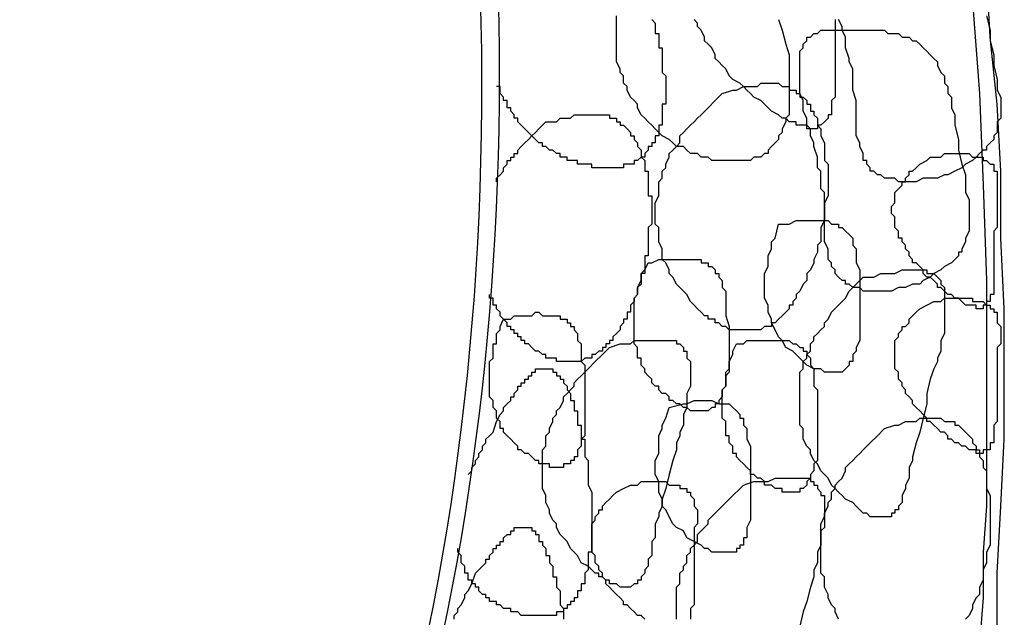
# Model space of a CAD drawing. Header units: millimetres. Extents: x 14 to 424, y 0 to 287.
# Tile 72 of 104: x 373 to 384, y 139 to 146. Entities that reach past the tile are written whole.
import ezdxf

# ---------------------------------------------------------------- set-up
doc = ezdxf.new("R2010")
doc.units = ezdxf.units.MM
doc.layers.add('PDF _0', color=7, linetype='Continuous')

msp = doc.modelspace()

# ---------------------------------------------------------------- linework, layer by layer
at = {"layer": 'PDF _0', "lineweight": 25}
for points in [[(383.232, 151.797), (383.399, 150.676), (383.565, 149.596), (383.689, 148.516), (383.814, 147.394), (383.897, 146.314), (383.98, 145.234), (384.022, 144.154), (384.063, 143.032), (384.063, 142.492), (384.063, 141.952), (384.063, 141.412), (384.063, 140.913), (384.063, 140.373), (384.022, 139.833), (384.022, 139.293), (383.98, 138.753)], [(384.188, 138.794), (384.188, 139.584), (384.229, 140.373), (384.271, 141.162), (384.271, 141.91), (384.271, 142.7), (384.229, 143.53), (384.229, 144.32), (384.188, 145.109), (384.105, 145.898), (384.063, 146.688), (383.98, 147.477), (383.897, 148.308), (383.814, 149.097), (383.731, 149.886), (383.606, 150.676), (383.482, 151.507)], [(380.117, 146.106), (380.158, 146.064), (380.158, 146.023), (380.158, 145.981), (380.158, 145.94), (380.2, 145.94), (380.2, 145.898), (380.2, 145.857), (380.2, 145.815), (380.2, 145.774), (380.241, 145.774), (380.241, 145.732), (380.241, 145.691), (380.241, 145.649), (380.241, 145.608), (380.241, 145.566), (380.241, 145.524), (380.241, 145.483), (380.283, 145.441), (380.283, 145.4), (380.283, 145.358), (380.283, 145.317), (380.283, 145.275), (380.283, 145.234), (380.283, 145.192), (380.283, 145.151), (380.283, 145.109), (380.241, 145.109), (380.241, 145.067), (380.241, 145.026), (380.241, 144.984), (380.241, 144.943), (380.241, 144.901), (380.241, 144.86), (380.2, 144.86), (380.2, 144.818), (380.2, 144.777), (380.2, 144.735), (380.158, 144.735), (380.158, 144.694), (380.158, 144.652), (380.117, 144.652), (380.117, 144.61), (380.075, 144.61), (380.075, 144.569), (380.034, 144.527), (380.034, 144.486), (379.992, 144.486), (379.95, 144.444), (379.909, 144.444), (379.909, 144.403), (379.867, 144.403), (379.826, 144.403), (379.784, 144.403), (379.784, 144.361), (379.743, 144.361), (379.701, 144.361), (379.66, 144.361), (379.618, 144.361), (379.577, 144.361), (379.535, 144.361), (379.493, 144.361), (379.452, 144.361), (379.41, 144.361), (379.41, 144.403), (379.369, 144.403), (379.327, 144.403), (379.286, 144.403), (379.244, 144.403), (379.244, 144.444), (379.203, 144.444), (379.161, 144.444), (379.12, 144.444), (379.12, 144.486), (379.078, 144.486), (379.037, 144.486), (379.037, 144.527), (378.995, 144.527), (378.953, 144.569), (378.912, 144.569), (378.87, 144.61), (378.829, 144.61), (378.829, 144.652), (378.787, 144.652), (378.746, 144.694), (378.704, 144.735), (378.663, 144.777), (378.621, 144.818), (378.58, 144.86), (378.538, 144.901), (378.538, 144.943), (378.496, 144.943), (378.496, 144.984), (378.455, 145.026), (378.455, 145.067), (378.413, 145.067), (378.413, 145.109), (378.413, 145.151), (378.372, 145.151), (378.372, 145.192), (378.33, 145.234), (378.33, 145.275), (378.33, 145.317), (378.289, 145.317)], [(381.612, 146.106), (381.654, 145.981), (381.695, 145.815), (381.737, 145.691), (381.737, 145.608), (381.737, 145.524), (381.737, 145.441), (381.737, 145.4), (381.737, 145.317), (381.737, 145.275), (381.737, 145.192), (381.737, 145.109), (381.737, 145.067), (381.737, 144.984), (381.695, 144.943), (381.695, 144.901), (381.654, 144.818), (381.654, 144.777), (381.612, 144.735), (381.612, 144.694), (381.571, 144.652), (381.529, 144.61), (381.488, 144.569), (381.488, 144.527), (381.446, 144.527), (381.404, 144.486), (381.321, 144.486), (381.28, 144.444), (381.238, 144.444), (381.197, 144.444), (381.114, 144.444), (381.072, 144.444), (381.031, 144.444), (380.947, 144.444), (380.906, 144.444), (380.823, 144.444), (380.781, 144.486), (380.698, 144.486), (380.657, 144.527), (380.574, 144.527), (380.532, 144.569), (380.491, 144.61), (380.407, 144.61), (380.366, 144.652), (380.324, 144.694), (380.241, 144.735), (380.2, 144.777), (380.158, 144.818), (380.117, 144.86), (380.075, 144.901), (380.034, 144.943), (379.992, 144.984), (379.95, 145.067), (379.95, 145.109), (379.909, 145.151), (379.867, 145.192), (379.826, 145.275), (379.826, 145.317), (379.784, 145.358), (379.784, 145.441), (379.743, 145.483), (379.743, 145.524), (379.701, 145.608), (379.701, 145.649), (379.701, 145.732), (379.701, 145.774), (379.701, 145.857), (379.701, 145.898), (379.701, 145.94), (379.701, 146.023), (379.701, 146.064), (379.701, 146.148)], [(382.277, 146.106), (382.277, 146.023), (382.277, 145.981), (382.277, 145.815), (382.277, 145.774), (382.277, 145.691), (382.277, 145.608), (382.277, 145.566), (382.277, 145.483), (382.277, 145.441), (382.277, 145.358), (382.277, 145.317), (382.277, 145.275), (382.277, 145.234), (382.277, 145.192), (382.235, 145.151), (382.235, 145.109), (382.235, 145.067), (382.235, 145.026), (382.235, 144.984), (382.194, 144.984), (382.194, 144.943), (382.152, 144.901), (382.111, 144.86), (382.069, 144.86), (382.069, 144.818), (382.028, 144.818), (381.986, 144.818), (381.945, 144.818), (381.945, 144.86), (381.903, 144.86), (381.861, 144.86), (381.82, 144.86), (381.82, 144.901), (381.778, 144.901), (381.737, 144.901), (381.695, 144.943), (381.654, 144.943), (381.612, 144.984), (381.529, 145.026), (381.488, 145.067), (381.446, 145.109), (381.404, 145.151), (381.321, 145.192), (381.28, 145.234), (381.238, 145.275), (381.197, 145.317), (381.155, 145.358), (381.072, 145.4), (381.031, 145.441), (380.989, 145.524), (380.947, 145.566), (380.906, 145.608), (380.864, 145.649), (380.864, 145.691), (380.823, 145.774), (380.781, 145.815), (380.74, 145.857), (380.74, 145.898), (380.698, 145.981), (380.657, 146.023), (380.657, 146.064), (380.615, 146.106)], [(384.063, 146.148), (384.105, 145.981), (384.105, 145.857), (384.146, 145.691), (384.146, 145.566), (384.188, 145.4), (384.188, 145.358), (384.188, 145.275), (384.229, 145.192), (384.229, 145.151), (384.229, 145.067), (384.229, 145.026), (384.229, 144.943), (384.188, 144.901), (384.188, 144.818), (384.188, 144.777), (384.146, 144.735), (384.146, 144.694), (384.105, 144.652), (384.063, 144.61), (384.063, 144.569), (384.022, 144.569), (383.98, 144.527), (383.939, 144.486), (383.897, 144.444), (383.814, 144.403), (383.772, 144.361), (383.689, 144.32), (383.606, 144.278), (383.565, 144.278), (383.482, 144.237), (383.399, 144.237), (383.315, 144.237), (383.232, 144.195), (383.191, 144.195), (383.108, 144.195), (383.025, 144.195), (382.983, 144.237), (382.9, 144.237), (382.858, 144.237), (382.817, 144.278), (382.775, 144.278), (382.734, 144.32), (382.692, 144.32), (382.692, 144.361), (382.651, 144.403), (382.651, 144.444), (382.609, 144.444), (382.609, 144.486), (382.609, 144.527), (382.568, 144.61), (382.568, 144.652), (382.526, 144.735), (382.526, 144.777), (382.526, 144.86), (382.526, 144.984), (382.526, 145.151), (382.485, 145.275), (382.485, 145.358), (382.485, 145.4), (382.485, 145.483), (382.485, 145.524), (382.443, 145.608), (382.443, 145.649), (382.401, 145.774), (382.401, 145.898), (382.36, 145.981), (382.36, 146.023), (382.318, 146.106)], [(378.289, 144.195), (378.289, 144.237), (378.33, 144.278), (378.372, 144.32), (378.372, 144.361), (378.413, 144.403), (378.413, 144.444), (378.455, 144.444), (378.455, 144.486), (378.496, 144.486), (378.496, 144.527), (378.538, 144.527), (378.538, 144.569), (378.58, 144.61), (378.621, 144.652), (378.663, 144.694), (378.704, 144.735), (378.746, 144.777), (378.787, 144.818), (378.87, 144.901), (378.912, 144.901), (378.953, 144.901), (378.995, 144.901), (379.037, 144.943), (379.078, 144.943), (379.12, 144.943), (379.161, 144.943), (379.203, 144.984), (379.244, 144.984), (379.286, 144.984), (379.327, 144.984), (379.369, 144.984), (379.41, 144.984), (379.452, 144.984), (379.493, 144.984), (379.535, 144.984), (379.577, 144.984), (379.618, 144.984), (379.618, 144.943), (379.66, 144.943), (379.701, 144.943), (379.701, 144.901), (379.743, 144.901), (379.743, 144.86), (379.784, 144.86), (379.826, 144.818), (379.867, 144.777), (379.867, 144.735), (379.909, 144.735), (379.909, 144.694), (379.95, 144.652), (379.95, 144.61), (379.992, 144.569), (379.992, 144.527), (379.992, 144.486), (380.034, 144.444), (380.034, 144.403), (380.034, 144.361), (380.034, 144.32), (380.075, 144.32), (380.075, 144.278), (380.075, 144.237), (380.075, 144.195), (380.075, 144.154), (380.075, 144.112), (380.075, 144.07), (380.075, 144.029), (380.117, 144.029), (380.117, 143.987), (380.117, 143.946), (380.117, 143.904), (380.117, 143.863), (380.117, 143.821), (380.117, 143.78), (380.117, 143.738), (380.117, 143.697), (380.075, 143.655), (380.075, 143.613), (380.075, 143.572), (380.075, 143.53), (380.075, 143.489), (380.075, 143.447), (380.075, 143.406), (380.075, 143.364), (380.075, 143.323), (380.034, 143.323), (380.034, 143.281), (380.034, 143.24), (380.034, 143.198), (380.034, 143.156), (380.034, 143.115), (379.992, 143.115), (379.992, 143.073), (379.992, 143.032), (379.992, 142.99), (379.95, 142.949), (379.95, 142.907), (379.95, 142.866), (379.909, 142.824), (379.909, 142.783), (379.867, 142.741), (379.867, 142.7), (379.867, 142.658), (379.826, 142.658), (379.826, 142.616), (379.826, 142.575), (379.784, 142.575), (379.784, 142.533), (379.743, 142.492), (379.743, 142.45), (379.701, 142.409), (379.66, 142.367), (379.66, 142.326), (379.618, 142.326), (379.618, 142.284), (379.577, 142.284), (379.577, 142.243), (379.535, 142.243), (379.535, 142.201), (379.493, 142.201), (379.452, 142.159), (379.41, 142.159), (379.41, 142.118), (379.369, 142.118), (379.327, 142.118), (379.286, 142.076), (379.244, 142.076), (379.203, 142.076), (379.161, 142.076), (379.12, 142.076), (379.078, 142.076), (379.037, 142.076), (378.995, 142.076), (378.995, 142.118), (378.953, 142.118), (378.912, 142.118), (378.87, 142.118), (378.87, 142.159), (378.829, 142.159), (378.787, 142.201), (378.746, 142.201), (378.704, 142.243), (378.663, 142.284), (378.621, 142.284), (378.621, 142.326), (378.58, 142.326), (378.58, 142.367), (378.538, 142.367), (378.538, 142.409), (378.496, 142.409), (378.496, 142.45), (378.455, 142.45), (378.455, 142.492), (378.413, 142.492), (378.413, 142.533), (378.372, 142.575), (378.33, 142.616), (378.33, 142.658), (378.289, 142.7), (378.289, 142.741), (378.247, 142.741), (378.247, 142.783), (378.247, 142.824), (378.206, 142.824), (378.206, 142.866)], [(377.956, 140.747), (377.998, 140.789), (377.998, 140.83), (378.039, 140.872), (378.039, 140.913), (378.081, 140.955), (378.081, 140.996), (378.123, 141.038), (378.123, 141.079), (378.164, 141.121), (378.164, 141.162), (378.206, 141.204), (378.247, 141.246), (378.289, 141.37), (378.33, 141.453), (378.372, 141.495), (378.372, 141.536), (378.413, 141.578), (378.455, 141.619), (378.455, 141.661), (378.496, 141.661), (378.496, 141.702), (378.538, 141.744), (378.538, 141.786), (378.58, 141.786), (378.58, 141.827), (378.621, 141.827), (378.621, 141.869), (378.663, 141.869), (378.663, 141.91), (378.704, 141.91), (378.704, 141.952), (378.746, 141.952), (378.746, 141.993), (378.787, 141.993), (378.829, 141.993), (378.87, 141.993), (378.912, 141.993), (378.953, 141.993), (378.953, 141.952), (378.995, 141.952), (378.995, 141.91), (379.037, 141.91), (379.037, 141.869), (379.078, 141.869), (379.078, 141.827), (379.12, 141.786), (379.12, 141.744), (379.161, 141.702), (379.161, 141.661), (379.161, 141.619), (379.203, 141.619), (379.203, 141.578), (379.203, 141.536), (379.203, 141.495), (379.244, 141.495), (379.244, 141.453), (379.244, 141.412), (379.244, 141.37), (379.244, 141.329), (379.286, 141.329), (379.286, 141.287), (379.286, 141.246), (379.286, 141.204), (379.286, 141.162), (379.327, 141.162), (379.327, 141.121), (379.327, 141.079), (379.327, 140.996), (379.327, 140.955), (379.369, 140.913), (379.369, 140.83), (379.369, 140.789), (379.369, 140.705), (379.369, 140.664), (379.369, 140.622), (379.41, 140.539), (379.41, 140.498), (379.41, 140.415), (379.41, 140.373), (379.41, 140.332), (379.41, 140.29), (379.41, 140.248), (379.41, 140.207), (379.41, 140.165), (379.41, 140.124), (379.41, 140.082), (379.41, 140.041), (379.41, 139.999), (379.41, 139.958), (379.41, 139.916), (379.41, 139.875), (379.41, 139.833), (379.369, 139.833), (379.369, 139.792), (379.369, 139.75), (379.369, 139.708), (379.369, 139.667), (379.369, 139.625), (379.327, 139.584), (379.327, 139.542), (379.327, 139.501), (379.327, 139.459), (379.286, 139.459), (379.286, 139.418), (379.286, 139.376), (379.244, 139.376), (379.244, 139.335), (379.244, 139.293), (379.203, 139.293), (379.203, 139.251), (379.161, 139.251), (379.161, 139.21), (379.12, 139.21), (379.12, 139.168), (379.078, 139.168), (379.078, 139.127), (379.037, 139.127), (378.995, 139.127), (378.995, 139.085), (378.953, 139.085), (378.912, 139.085), (378.87, 139.085), (378.829, 139.085), (378.787, 139.085), (378.746, 139.085), (378.704, 139.085), (378.663, 139.085), (378.621, 139.085), (378.58, 139.085), (378.538, 139.127), (378.496, 139.127), (378.455, 139.127), (378.455, 139.168), (378.413, 139.168), (378.372, 139.168), (378.33, 139.21), (378.289, 139.21), (378.289, 139.251), (378.247, 139.251), (378.206, 139.251), (378.206, 139.293), (378.164, 139.293), (378.164, 139.335), (378.123, 139.335), (378.081, 139.376), (378.081, 139.418), (378.039, 139.418), (378.039, 139.459), (377.998, 139.459), (377.998, 139.501), (377.956, 139.501), (377.956, 139.542), (377.956, 139.584), (377.915, 139.584), (377.915, 139.625), (377.915, 139.667), (377.873, 139.708), (377.873, 139.75), (377.873, 139.792), (377.832, 139.833), (377.832, 139.875)], [(382.318, 139.044), (382.277, 139.127), (382.277, 139.168), (382.235, 139.21), (382.194, 139.293), (382.194, 139.335), (382.152, 139.418), (382.152, 139.459), (382.152, 139.542), (382.111, 139.584), (382.111, 139.625), (382.111, 139.708), (382.111, 139.75), (382.111, 139.833), (382.111, 139.875), (382.111, 139.958), (382.111, 139.999), (382.111, 140.082), (382.111, 140.124), (382.111, 140.165), (382.152, 140.248), (382.152, 140.29), (382.194, 140.373), (382.194, 140.415), (382.235, 140.456), (382.235, 140.539), (382.277, 140.581), (382.277, 140.622), (382.318, 140.664), (382.36, 140.705), (382.401, 140.789), (382.401, 140.83), (382.443, 140.872), (382.485, 140.913), (382.526, 140.955), (382.568, 140.996), (382.609, 141.038), (382.692, 141.121), (382.775, 141.204), (382.858, 141.287), (382.983, 141.329), (383.025, 141.329), (383.108, 141.37), (383.149, 141.37), (383.232, 141.37), (383.274, 141.412), (383.315, 141.412), (383.357, 141.412), (383.399, 141.412), (383.44, 141.412), (383.482, 141.412), (383.523, 141.412), (383.565, 141.37), (383.606, 141.37), (383.648, 141.37), (383.689, 141.37), (383.689, 141.329), (383.731, 141.329), (383.772, 141.287), (383.814, 141.246), (383.855, 141.204), (383.897, 141.162), (383.897, 141.121), (383.939, 141.079), (383.939, 141.038), (383.98, 141.038), (383.98, 140.996), (383.98, 140.955), (384.022, 140.913), (384.022, 140.872), (384.022, 140.83), (384.063, 140.789), (384.063, 140.705), (384.063, 140.664), (384.063, 140.581), (384.105, 140.498), (384.105, 140.456), (384.105, 140.373), (384.105, 140.29), (384.105, 140.207), (384.105, 140.165), (384.105, 140.082), (384.105, 139.999), (384.105, 139.916), (384.063, 139.833), (384.063, 139.792), (384.063, 139.708), (384.022, 139.625), (384.022, 139.542), (384.022, 139.501), (383.98, 139.418), (383.98, 139.335), (383.939, 139.293), (383.897, 139.21), (383.897, 139.168), (383.855, 139.085), (383.814, 139.044)], [(380.034, 139.044), (379.992, 139.085), (379.95, 139.085), (379.909, 139.127), (379.867, 139.168), (379.826, 139.21), (379.784, 139.21), (379.784, 139.251), (379.743, 139.293), (379.701, 139.335), (379.66, 139.376), (379.618, 139.418), (379.577, 139.459), (379.577, 139.501), (379.535, 139.542), (379.535, 139.584), (379.493, 139.625), (379.493, 139.667), (379.452, 139.708), (379.452, 139.75), (379.452, 139.792), (379.41, 139.833), (379.41, 139.875), (379.41, 139.916), (379.41, 139.958), (379.41, 139.999), (379.41, 140.041), (379.41, 140.082), (379.41, 140.124), (379.41, 140.165), (379.452, 140.207), (379.452, 140.248), (379.493, 140.29), (379.493, 140.332), (379.535, 140.332), (379.535, 140.373), (379.577, 140.415), (379.618, 140.456), (379.66, 140.498), (379.701, 140.539), (379.784, 140.581), (379.867, 140.622), (379.909, 140.622), (379.95, 140.622), (379.992, 140.664), (380.034, 140.664), (380.075, 140.664), (380.117, 140.664), (380.158, 140.664), (380.2, 140.664), (380.241, 140.664), (380.283, 140.664), (380.324, 140.622), (380.366, 140.622), (380.407, 140.622), (380.449, 140.622), (380.449, 140.581), (380.491, 140.581), (380.532, 140.581), (380.532, 140.539), (380.574, 140.539), (380.574, 140.498), (380.615, 140.456), (380.615, 140.415), (380.615, 140.373), (380.657, 140.332), (380.657, 140.29), (380.657, 140.248), (380.657, 140.207), (380.657, 140.165), (380.615, 140.124), (380.615, 140.082), (380.615, 140.041), (380.615, 139.999), (380.615, 139.916), (380.615, 139.875), (380.615, 139.833), (380.615, 139.792), (380.615, 139.75), (380.615, 139.625), (380.615, 139.542), (380.615, 139.459), (380.615, 139.418), (380.615, 139.335), (380.615, 139.293), (380.615, 139.251), (380.615, 139.21), (380.574, 139.168), (380.574, 139.127), (380.574, 139.085), (380.574, 139.044)], [(380.407, 139.044), (380.407, 139.127), (380.407, 139.168), (380.407, 139.251), (380.407, 139.293), (380.407, 139.335), (380.407, 139.418), (380.449, 139.459), (380.449, 139.501), (380.449, 139.584), (380.491, 139.625), (380.491, 139.667), (380.532, 139.708), (380.532, 139.792), (380.574, 139.833), (380.574, 139.875), (380.615, 139.916), (380.657, 139.958), (380.657, 140.041), (380.698, 140.082), (380.74, 140.124), (380.781, 140.165), (380.781, 140.207), (380.864, 140.29), (380.947, 140.373), (381.031, 140.456), (381.197, 140.622), (381.321, 140.664), (381.363, 140.664), (381.446, 140.664), (381.488, 140.664), (381.571, 140.705), (381.612, 140.705), (381.695, 140.705), (381.737, 140.705), (381.778, 140.705), (381.82, 140.705), (381.861, 140.705), (381.903, 140.705), (381.945, 140.705), (381.986, 140.705), (381.986, 140.664), (382.028, 140.664), (382.028, 140.622), (382.069, 140.622), (382.069, 140.581), (382.111, 140.539), (382.111, 140.498), (382.152, 140.498), (382.152, 140.456), (382.152, 140.373), (382.152, 140.332), (382.152, 140.29), (382.152, 140.248), (382.152, 140.207), (382.152, 140.124), (382.111, 140.082), (382.111, 140.041), (382.111, 139.958), (382.111, 139.916), (382.069, 139.833), (382.069, 139.75), (382.069, 139.708), (382.028, 139.625), (382.028, 139.542), (381.986, 139.418), (381.945, 139.251), (381.903, 139.127), (381.861, 138.961)], [(377.79, 139.044), (377.79, 139.085), (377.832, 139.127), (377.832, 139.168), (377.873, 139.21), (377.915, 139.293), (377.915, 139.335), (377.956, 139.376), (377.998, 139.459), (378.039, 139.584), (378.081, 139.625), (378.123, 139.667), (378.164, 139.708), (378.164, 139.75), (378.206, 139.75), (378.206, 139.792), (378.247, 139.833), (378.247, 139.875), (378.289, 139.875), (378.289, 139.916), (378.33, 139.916), (378.33, 139.958), (378.372, 139.958), (378.372, 139.999), (378.413, 140.041), (378.455, 140.041), (378.455, 140.082), (378.496, 140.082), (378.496, 140.124), (378.538, 140.124), (378.58, 140.124), (378.621, 140.124), (378.663, 140.124), (378.704, 140.124), (378.704, 140.082), (378.746, 140.082), (378.746, 140.041), (378.787, 140.041), (378.787, 139.999), (378.787, 139.958), (378.829, 139.958), (378.829, 139.916), (378.87, 139.875), (378.87, 139.833), (378.87, 139.792), (378.912, 139.792), (378.912, 139.75), (378.912, 139.708), (378.953, 139.667), (378.953, 139.625), (378.953, 139.584), (378.953, 139.542), (378.995, 139.542), (378.995, 139.501), (378.995, 139.459), (378.995, 139.418), (379.037, 139.376), (379.037, 139.335), (379.037, 139.293), (379.037, 139.251), (379.037, 139.21), (379.078, 139.168), (379.078, 139.127), (379.078, 139.085), (379.078, 139.044)]]:
    msp.add_lwpolyline(points, dxfattribs=at)
for points in [[(382.36, 145.981), (382.485, 145.981), (382.651, 145.981), (382.692, 145.981), (382.775, 145.981), (382.858, 145.981), (382.9, 145.94), (382.983, 145.94), (383.025, 145.94), (383.066, 145.898), (383.149, 145.898), (383.191, 145.857), (383.232, 145.857), (383.274, 145.815), (383.315, 145.774), (383.357, 145.732), (383.399, 145.691), (383.44, 145.649), (383.482, 145.608), (383.482, 145.566), (383.523, 145.483), (383.565, 145.441), (383.565, 145.358), (383.606, 145.317), (383.606, 145.234), (383.648, 145.192), (383.648, 145.109), (383.648, 145.067), (383.689, 144.984), (383.689, 144.86), (383.731, 144.694), (383.731, 144.569), (383.772, 144.403), (383.814, 144.278), (383.814, 144.112), (383.814, 144.07), (383.855, 143.987), (383.855, 143.904), (383.855, 143.863), (383.855, 143.78), (383.855, 143.738), (383.855, 143.655), (383.855, 143.613), (383.814, 143.53), (383.814, 143.489), (383.772, 143.406), (383.772, 143.364), (383.731, 143.364), (383.731, 143.323), (383.689, 143.281), (383.648, 143.24), (383.565, 143.198), (383.523, 143.156), (383.44, 143.115), (383.399, 143.073), (383.315, 143.032), (383.274, 142.99), (383.191, 142.99), (383.108, 142.949), (383.025, 142.949), (382.942, 142.907), (382.9, 142.907), (382.817, 142.907), (382.734, 142.907), (382.692, 142.907), (382.609, 142.907), (382.568, 142.949), (382.526, 142.949), (382.485, 142.949), (382.443, 142.99), (382.401, 142.99), (382.401, 143.032), (382.36, 143.032), (382.318, 143.073), (382.277, 143.115), (382.277, 143.156), (382.235, 143.198), (382.235, 143.24), (382.194, 143.281), (382.194, 143.364), (382.194, 143.406), (382.152, 143.489), (382.152, 143.572), (382.152, 143.697), (382.152, 143.863), (382.152, 143.987), (382.152, 144.07), (382.111, 144.112), (382.111, 144.195), (382.111, 144.237), (382.111, 144.32), (382.069, 144.361), (382.069, 144.486), (382.028, 144.61), (382.028, 144.652), (381.986, 144.735), (381.986, 144.818), (381.945, 144.86), (381.945, 144.943), (381.903, 145.026), (381.903, 145.109), (381.903, 145.151), (381.861, 145.234), (381.861, 145.317), (381.861, 145.4), (381.861, 145.483), (381.861, 145.524), (381.861, 145.608), (381.861, 145.649), (381.861, 145.691), (381.861, 145.732), (381.903, 145.774), (381.903, 145.815), (381.945, 145.857), (381.945, 145.898), (381.986, 145.898), (382.028, 145.94), (382.069, 145.94), (382.111, 145.981), (382.152, 145.981), (382.235, 145.981), (382.277, 145.981)], [(380.947, 145.234), (381.072, 145.275), (381.114, 145.275), (381.197, 145.317), (381.238, 145.317), (381.321, 145.317), (381.363, 145.317), (381.404, 145.358), (381.446, 145.358), (381.488, 145.358), (381.529, 145.358), (381.571, 145.358), (381.612, 145.358), (381.654, 145.317), (381.695, 145.317), (381.737, 145.317), (381.737, 145.275), (381.778, 145.275), (381.82, 145.275), (381.82, 145.234), (381.861, 145.234), (381.861, 145.192), (381.903, 145.192), (381.945, 145.151), (381.945, 145.109), (381.986, 145.109), (381.986, 145.067), (381.986, 145.026), (382.028, 145.026), (382.028, 144.984), (382.069, 144.943), (382.069, 144.901), (382.069, 144.86), (382.111, 144.818), (382.111, 144.777), (382.111, 144.735), (382.152, 144.652), (382.152, 144.61), (382.152, 144.527), (382.152, 144.444), (382.194, 144.403), (382.194, 144.32), (382.194, 144.237), (382.194, 144.154), (382.194, 144.112), (382.194, 144.029), (382.152, 143.946), (382.152, 143.863), (382.152, 143.78), (382.152, 143.738), (382.111, 143.655), (382.111, 143.572), (382.111, 143.489), (382.069, 143.447), (382.069, 143.364), (382.028, 143.281), (382.028, 143.24), (381.986, 143.156), (381.945, 143.115), (381.945, 143.032), (381.903, 142.99), (381.861, 142.907), (381.82, 142.866), (381.82, 142.824), (381.778, 142.783), (381.778, 142.741), (381.737, 142.741), (381.737, 142.7), (381.695, 142.658), (381.654, 142.616), (381.612, 142.575), (381.571, 142.533), (381.529, 142.533), (381.529, 142.492), (381.488, 142.492), (381.446, 142.492), (381.404, 142.45), (381.363, 142.45), (381.321, 142.45), (381.28, 142.45), (381.238, 142.45), (381.197, 142.45), (381.155, 142.45), (381.114, 142.45), (381.072, 142.45), (381.031, 142.45), (380.989, 142.492), (380.947, 142.492), (380.906, 142.533), (380.864, 142.533), (380.864, 142.575), (380.823, 142.575), (380.781, 142.575), (380.781, 142.616), (380.74, 142.616), (380.698, 142.658), (380.657, 142.7), (380.615, 142.741), (380.574, 142.783), (380.532, 142.866), (380.491, 142.907), (380.449, 142.949), (380.407, 142.99), (380.366, 143.073), (380.324, 143.115), (380.324, 143.156), (380.283, 143.24), (380.241, 143.281), (380.241, 143.364), (380.241, 143.406), (380.2, 143.489), (380.2, 143.53), (380.2, 143.572), (380.2, 143.655), (380.158, 143.697), (380.158, 143.78), (380.158, 143.821), (380.158, 143.904), (380.158, 143.946), (380.2, 144.029), (380.2, 144.07), (380.2, 144.112), (380.2, 144.195), (380.241, 144.237), (380.241, 144.32), (380.283, 144.361), (380.283, 144.403), (380.324, 144.486), (380.324, 144.527), (380.366, 144.569), (380.407, 144.61), (380.449, 144.652), (380.449, 144.735), (380.491, 144.777), (380.532, 144.818), (380.574, 144.86), (380.615, 144.901), (380.657, 144.943), (380.698, 144.984), (380.781, 145.067), (380.864, 145.151)], [(383.357, 144.444), (383.399, 144.486), (383.482, 144.486), (383.523, 144.486), (383.565, 144.527), (383.606, 144.527), (383.648, 144.527), (383.689, 144.527), (383.731, 144.527), (383.772, 144.527), (383.814, 144.527), (383.855, 144.527), (383.897, 144.486), (383.939, 144.486), (383.98, 144.486), (384.022, 144.486), (384.022, 144.444), (384.063, 144.444), (384.105, 144.403), (384.146, 144.403), (384.146, 144.361), (384.146, 144.32), (384.188, 144.32), (384.188, 144.278), (384.188, 144.237), (384.188, 144.195), (384.188, 144.154), (384.188, 144.112), (384.188, 144.07), (384.188, 144.029), (384.188, 143.987), (384.188, 143.946), (384.188, 143.904), (384.188, 143.863), (384.188, 143.78), (384.188, 143.738), (384.188, 143.697), (384.188, 143.655), (384.146, 143.613), (384.146, 143.489), (384.146, 143.406), (384.146, 143.323), (384.146, 143.281), (384.146, 143.198), (384.146, 143.156), (384.146, 143.115), (384.146, 143.073), (384.146, 143.032), (384.146, 142.99), (384.146, 142.949), (384.146, 142.907), (384.146, 142.866), (384.105, 142.866), (384.105, 142.824), (384.105, 142.783), (384.063, 142.783), (384.063, 142.741), (384.022, 142.741), (384.022, 142.7), (383.98, 142.7), (383.939, 142.7), (383.939, 142.741), (383.897, 142.741), (383.855, 142.741), (383.814, 142.741), (383.772, 142.783), (383.731, 142.824), (383.689, 142.824), (383.648, 142.866), (383.606, 142.866), (383.565, 142.907), (383.523, 142.949), (383.482, 142.949), (383.482, 142.99), (383.44, 143.032), (383.399, 143.073), (383.357, 143.073), (383.315, 143.115), (383.315, 143.156), (383.274, 143.198), (383.232, 143.24), (383.191, 143.24), (383.191, 143.281), (383.149, 143.323), (383.149, 143.364), (383.108, 143.406), (383.108, 143.447), (383.066, 143.489), (383.066, 143.53), (383.025, 143.53), (383.025, 143.572), (383.025, 143.613), (382.983, 143.655), (382.983, 143.697), (382.983, 143.738), (382.983, 143.78), (382.942, 143.821), (382.942, 143.863), (382.942, 143.904), (382.983, 143.946), (382.983, 143.987), (382.983, 144.029), (382.983, 144.07), (383.025, 144.112), (383.066, 144.154), (383.066, 144.195), (383.108, 144.195), (383.108, 144.237), (383.149, 144.278), (383.149, 144.32), (383.191, 144.32), (383.232, 144.361), (383.274, 144.403)], [(381.612, 143.697), (381.737, 143.697), (381.82, 143.738), (381.903, 143.738), (381.986, 143.738), (382.028, 143.738), (382.111, 143.738), (382.194, 143.738), (382.235, 143.697), (382.277, 143.697), (382.318, 143.697), (382.318, 143.655), (382.36, 143.655), (382.401, 143.613), (382.443, 143.572), (382.485, 143.53), (382.485, 143.489), (382.485, 143.447), (382.526, 143.406), (382.526, 143.323), (382.526, 143.24), (382.568, 143.156), (382.568, 143.032), (382.568, 142.949), (382.568, 142.783), (382.568, 142.658), (382.568, 142.575), (382.568, 142.492), (382.568, 142.409), (382.568, 142.326), (382.526, 142.243), (382.526, 142.201), (382.485, 142.159), (382.485, 142.118), (382.485, 142.076), (382.443, 142.076), (382.443, 142.035), (382.401, 141.993), (382.36, 141.952), (382.318, 141.952), (382.277, 141.952), (382.235, 141.952), (382.194, 141.952), (382.152, 141.952), (382.111, 141.993), (382.069, 141.993), (382.028, 141.993), (381.945, 142.035), (381.903, 142.076), (381.82, 142.159), (381.778, 142.201), (381.695, 142.243), (381.654, 142.326), (381.612, 142.367), (381.571, 142.45), (381.529, 142.533), (381.529, 142.575), (381.488, 142.658), (381.488, 142.741), (381.446, 142.824), (381.446, 142.907), (381.446, 142.949), (381.446, 143.032), (381.446, 143.115), (381.488, 143.198), (381.488, 143.281), (381.488, 143.323), (381.529, 143.406), (381.529, 143.489), (381.571, 143.53)], [(380.075, 143.24), (380.117, 143.24), (380.2, 143.281), (380.283, 143.281), (380.324, 143.281), (380.366, 143.281), (380.407, 143.281), (380.449, 143.281), (380.491, 143.281), (380.532, 143.281), (380.574, 143.281), (380.615, 143.281), (380.657, 143.281), (380.698, 143.281), (380.698, 143.24), (380.74, 143.24), (380.781, 143.24), (380.781, 143.198), (380.823, 143.198), (380.864, 143.156), (380.864, 143.115), (380.906, 143.115), (380.906, 143.073), (380.947, 143.032), (380.947, 142.99), (380.947, 142.949), (380.989, 142.907), (380.989, 142.866), (380.989, 142.824), (380.989, 142.783), (380.989, 142.741), (380.989, 142.7), (380.989, 142.616), (381.031, 142.492), (381.031, 142.409), (381.031, 142.326), (381.031, 142.243), (381.031, 142.159), (381.031, 142.118), (381.031, 142.076), (381.031, 142.035), (381.031, 141.993), (381.031, 141.952), (380.989, 141.91), (380.989, 141.869), (380.989, 141.827), (380.989, 141.786), (380.947, 141.744), (380.947, 141.702), (380.947, 141.661), (380.906, 141.619), (380.906, 141.578), (380.864, 141.578), (380.864, 141.536), (380.823, 141.536), (380.781, 141.495), (380.74, 141.495), (380.698, 141.495), (380.657, 141.495), (380.615, 141.495), (380.574, 141.495), (380.532, 141.536), (380.491, 141.536), (380.449, 141.578), (380.407, 141.578), (380.366, 141.619), (380.324, 141.619), (380.324, 141.661), (380.283, 141.702), (380.241, 141.702), (380.2, 141.744), (380.2, 141.786), (380.158, 141.786), (380.117, 141.827), (380.117, 141.869), (380.075, 141.91), (380.034, 141.952), (380.034, 141.993), (379.992, 142.035), (379.992, 142.076), (379.992, 142.118), (379.95, 142.118), (379.95, 142.159), (379.95, 142.201), (379.95, 142.243), (379.909, 142.284), (379.909, 142.326), (379.909, 142.367), (379.909, 142.409), (379.909, 142.45), (379.909, 142.492), (379.909, 142.533), (379.909, 142.575), (379.909, 142.616), (379.909, 142.658), (379.909, 142.7), (379.909, 142.741), (379.909, 142.783), (379.909, 142.824), (379.95, 142.866), (379.95, 142.949), (379.992, 143.032), (379.992, 143.115), (380.034, 143.156)], [(382.609, 143.073), (382.734, 143.073), (382.817, 143.115), (382.858, 143.115), (382.942, 143.115), (382.983, 143.115), (383.066, 143.156), (383.108, 143.156), (383.149, 143.156), (383.232, 143.156), (383.274, 143.156), (383.315, 143.156), (383.357, 143.156), (383.357, 143.115), (383.399, 143.115), (383.44, 143.115), (383.482, 143.073), (383.523, 143.032), (383.523, 142.99), (383.565, 142.949), (383.565, 142.907), (383.565, 142.866), (383.565, 142.824), (383.565, 142.783), (383.565, 142.741), (383.565, 142.7), (383.565, 142.616), (383.565, 142.575), (383.565, 142.533), (383.565, 142.45), (383.565, 142.409), (383.523, 142.326), (383.523, 142.284), (383.523, 142.201), (383.482, 142.118), (383.482, 142.076), (383.44, 141.993), (383.399, 141.869), (383.357, 141.702), (383.357, 141.578), (383.315, 141.412), (383.274, 141.246), (383.232, 141.121), (383.191, 140.955), (383.191, 140.913), (383.149, 140.83), (383.149, 140.747), (383.149, 140.705), (383.108, 140.622), (383.108, 140.581), (383.066, 140.498), (383.066, 140.456), (383.066, 140.415), (383.025, 140.373), (383.025, 140.332), (382.983, 140.332), (382.983, 140.29), (382.942, 140.29), (382.942, 140.248), (382.9, 140.248), (382.858, 140.248), (382.817, 140.248), (382.775, 140.248), (382.734, 140.248), (382.692, 140.248), (382.651, 140.29), (382.609, 140.29), (382.568, 140.332), (382.526, 140.373), (382.485, 140.415), (382.401, 140.456), (382.36, 140.498), (382.318, 140.539), (382.277, 140.581), (382.235, 140.622), (382.194, 140.705), (382.152, 140.747), (382.111, 140.789), (382.069, 140.872), (382.028, 140.913), (381.986, 140.996), (381.986, 141.038), (381.945, 141.079), (381.903, 141.162), (381.903, 141.204), (381.903, 141.287), (381.861, 141.329), (381.861, 141.37), (381.861, 141.453), (381.861, 141.495), (381.861, 141.536), (381.861, 141.619), (381.861, 141.661), (381.861, 141.744), (381.861, 141.786), (381.861, 141.827), (381.861, 141.91), (381.861, 141.952), (381.903, 141.993), (381.903, 142.076), (381.945, 142.118), (381.945, 142.159), (381.986, 142.201), (381.986, 142.284), (382.028, 142.326), (382.028, 142.367), (382.069, 142.409), (382.111, 142.45), (382.152, 142.492), (382.152, 142.533), (382.194, 142.575), (382.235, 142.658), (382.318, 142.741), (382.401, 142.824), (382.443, 142.907)], [(383.357, 142.741), (383.44, 142.783), (383.482, 142.783), (383.523, 142.783), (383.565, 142.824), (383.606, 142.824), (383.648, 142.824), (383.689, 142.824), (383.731, 142.824), (383.772, 142.824), (383.814, 142.824), (383.855, 142.824), (383.897, 142.824), (383.897, 142.783), (383.939, 142.783), (383.98, 142.783), (384.022, 142.783), (384.063, 142.741), (384.105, 142.741), (384.105, 142.7), (384.146, 142.7), (384.146, 142.658), (384.188, 142.658), (384.188, 142.616), (384.188, 142.575), (384.188, 142.533), (384.229, 142.492), (384.229, 142.45), (384.229, 142.409), (384.229, 142.367), (384.229, 142.326), (384.229, 142.284), (384.188, 142.243), (384.188, 142.201), (384.188, 142.159), (384.188, 142.076), (384.188, 142.035), (384.188, 141.993), (384.188, 141.952), (384.188, 141.91), (384.188, 141.786), (384.188, 141.702), (384.188, 141.619), (384.188, 141.578), (384.188, 141.495), (384.188, 141.453), (384.188, 141.412), (384.188, 141.37), (384.146, 141.329), (384.146, 141.287), (384.146, 141.246), (384.146, 141.204), (384.146, 141.162), (384.146, 141.121), (384.105, 141.121), (384.105, 141.079), (384.105, 141.038), (384.063, 141.038), (384.022, 141.038), (384.022, 140.996), (383.98, 140.996), (383.939, 140.996), (383.939, 141.038), (383.897, 141.038), (383.855, 141.038), (383.814, 141.079), (383.772, 141.079), (383.731, 141.121), (383.689, 141.121), (383.648, 141.162), (383.606, 141.162), (383.606, 141.204), (383.565, 141.246), (383.523, 141.246), (383.482, 141.287), (383.44, 141.329), (383.399, 141.37), (383.357, 141.37), (383.357, 141.412), (383.315, 141.453), (383.274, 141.495), (383.232, 141.536), (383.191, 141.578), (383.191, 141.619), (383.149, 141.661), (383.108, 141.702), (383.108, 141.744), (383.066, 141.786), (383.066, 141.827), (383.025, 141.869), (383.025, 141.91), (383.025, 141.952), (382.983, 141.993), (382.983, 142.035), (382.983, 142.076), (382.983, 142.118), (382.983, 142.159), (382.983, 142.201), (382.983, 142.243), (382.983, 142.284), (382.983, 142.326), (383.025, 142.367), (383.025, 142.409), (383.066, 142.45), (383.066, 142.492), (383.108, 142.492), (383.149, 142.533), (383.149, 142.575), (383.191, 142.616), (383.232, 142.658), (383.274, 142.7)], [(378.372, 142.575), (378.455, 142.575), (378.496, 142.616), (378.538, 142.616), (378.58, 142.616), (378.621, 142.616), (378.663, 142.616), (378.704, 142.616), (378.746, 142.658), (378.787, 142.658), (378.829, 142.616), (378.87, 142.616), (378.912, 142.616), (378.953, 142.616), (378.995, 142.616), (379.037, 142.616), (379.037, 142.575), (379.078, 142.575), (379.12, 142.575), (379.12, 142.533), (379.161, 142.533), (379.161, 142.492), (379.203, 142.492), (379.203, 142.45), (379.244, 142.409), (379.244, 142.367), (379.244, 142.326), (379.286, 142.284), (379.286, 142.243), (379.286, 142.201), (379.286, 142.159), (379.286, 142.118), (379.286, 142.076), (379.327, 142.035), (379.327, 141.993), (379.327, 141.952), (379.327, 141.91), (379.327, 141.869), (379.327, 141.744), (379.327, 141.702), (379.327, 141.661), (379.327, 141.619), (379.327, 141.578), (379.327, 141.536), (379.327, 141.495), (379.327, 141.453), (379.327, 141.37), (379.327, 141.329), (379.327, 141.287), (379.327, 141.246), (379.327, 141.204), (379.286, 141.162), (379.286, 141.121), (379.286, 141.079), (379.244, 141.038), (379.244, 140.996), (379.244, 140.955), (379.203, 140.955), (379.203, 140.913), (379.161, 140.913), (379.161, 140.872), (379.12, 140.872), (379.078, 140.872), (379.078, 140.83), (379.037, 140.83), (378.995, 140.83), (378.953, 140.83), (378.912, 140.83), (378.912, 140.872), (378.87, 140.872), (378.829, 140.872), (378.787, 140.872), (378.787, 140.913), (378.746, 140.913), (378.704, 140.955), (378.663, 140.996), (378.621, 140.996), (378.58, 141.038), (378.538, 141.038), (378.538, 141.079), (378.496, 141.121), (378.455, 141.162), (378.413, 141.204), (378.372, 141.246), (378.372, 141.287), (378.33, 141.287), (378.33, 141.329), (378.33, 141.37), (378.289, 141.412), (378.289, 141.453), (378.289, 141.495), (378.247, 141.536), (378.247, 141.578), (378.247, 141.619), (378.206, 141.661), (378.206, 141.702), (378.206, 141.744), (378.206, 141.786), (378.206, 141.827), (378.206, 141.869), (378.206, 141.91), (378.206, 141.952), (378.206, 141.993), (378.206, 142.035), (378.206, 142.076), (378.247, 142.118), (378.247, 142.159), (378.247, 142.201), (378.247, 142.243), (378.247, 142.284), (378.289, 142.284), (378.289, 142.326), (378.289, 142.367), (378.289, 142.409), (378.33, 142.45), (378.33, 142.492)], [(379.618, 142.243), (379.743, 142.284), (379.784, 142.284), (379.867, 142.284), (379.909, 142.326), (379.992, 142.326), (380.034, 142.326), (380.075, 142.326), (380.117, 142.326), (380.158, 142.326), (380.2, 142.326), (380.241, 142.326), (380.283, 142.326), (380.324, 142.326), (380.366, 142.326), (380.407, 142.326), (380.407, 142.284), (380.449, 142.284), (380.491, 142.243), (380.491, 142.201), (380.532, 142.201), (380.532, 142.159), (380.532, 142.118), (380.574, 142.076), (380.574, 142.035), (380.574, 141.993), (380.574, 141.952), (380.574, 141.91), (380.574, 141.869), (380.574, 141.827), (380.574, 141.786), (380.532, 141.702), (380.532, 141.661), (380.532, 141.578), (380.532, 141.536), (380.491, 141.453), (380.491, 141.412), (380.491, 141.329), (380.449, 141.246), (380.449, 141.204), (380.407, 141.121), (380.407, 141.038), (380.366, 140.913), (380.324, 140.747), (380.283, 140.581), (380.241, 140.456), (380.241, 140.373), (380.2, 140.29), (380.2, 140.248), (380.158, 140.165), (380.158, 140.082), (380.158, 139.999), (380.117, 139.958), (380.117, 139.875), (380.117, 139.833), (380.117, 139.792), (380.075, 139.75), (380.075, 139.708), (380.075, 139.667), (380.034, 139.625), (380.034, 139.584), (379.992, 139.542), (379.992, 139.501), (379.95, 139.501), (379.95, 139.459), (379.909, 139.459), (379.867, 139.418), (379.826, 139.418), (379.784, 139.418), (379.743, 139.418), (379.701, 139.459), (379.66, 139.459), (379.618, 139.459), (379.618, 139.501), (379.577, 139.501), (379.535, 139.542), (379.493, 139.542), (379.493, 139.584), (379.452, 139.584), (379.41, 139.625), (379.369, 139.667), (379.286, 139.708), (379.244, 139.792), (379.203, 139.833), (379.161, 139.875), (379.12, 139.958), (379.078, 139.999), (379.037, 140.041), (378.995, 140.124), (378.995, 140.165), (378.953, 140.207), (378.912, 140.29), (378.912, 140.332), (378.87, 140.415), (378.87, 140.456), (378.87, 140.498), (378.829, 140.581), (378.829, 140.622), (378.829, 140.705), (378.829, 140.747), (378.829, 140.789), (378.829, 140.872), (378.829, 140.913), (378.829, 140.955), (378.829, 141.038), (378.87, 141.079), (378.87, 141.121), (378.87, 141.204), (378.912, 141.246), (378.912, 141.287), (378.953, 141.37), (378.953, 141.412), (378.995, 141.453), (378.995, 141.495), (379.037, 141.536), (379.078, 141.619), (379.078, 141.661), (379.12, 141.702), (379.161, 141.744), (379.203, 141.786), (379.203, 141.827), (379.244, 141.869), (379.286, 141.91), (379.327, 141.952), (379.369, 141.993), (379.452, 142.076), (379.535, 142.159)], [(381.114, 142.284), (381.197, 142.284), (381.238, 142.326), (381.321, 142.326), (381.363, 142.326), (381.404, 142.326), (381.446, 142.326), (381.488, 142.326), (381.529, 142.326), (381.571, 142.326), (381.612, 142.326), (381.654, 142.326), (381.695, 142.326), (381.737, 142.326), (381.778, 142.284), (381.82, 142.284), (381.861, 142.243), (381.903, 142.243), (381.903, 142.201), (381.945, 142.201), (381.945, 142.159), (381.986, 142.118), (381.986, 142.076), (381.986, 142.035), (382.028, 141.993), (382.028, 141.952), (382.028, 141.91), (382.028, 141.869), (382.028, 141.827), (382.028, 141.786), (382.069, 141.744), (382.069, 141.661), (382.069, 141.536), (382.069, 141.453), (382.069, 141.37), (382.069, 141.287), (382.069, 141.246), (382.069, 141.204), (382.069, 141.121), (382.069, 141.079), (382.069, 141.038), (382.069, 140.996), (382.069, 140.955), (382.069, 140.913), (382.028, 140.872), (382.028, 140.83), (382.028, 140.789), (381.986, 140.747), (381.986, 140.705), (381.945, 140.664), (381.945, 140.622), (381.903, 140.581), (381.861, 140.581), (381.861, 140.539), (381.82, 140.539), (381.778, 140.539), (381.737, 140.539), (381.695, 140.539), (381.654, 140.539), (381.654, 140.581), (381.612, 140.581), (381.571, 140.581), (381.529, 140.622), (381.488, 140.622), (381.446, 140.622), (381.446, 140.664), (381.404, 140.705), (381.363, 140.705), (381.321, 140.747), (381.28, 140.747), (381.28, 140.789), (381.238, 140.83), (381.197, 140.872), (381.155, 140.913), (381.114, 140.955), (381.114, 140.996), (381.072, 140.996), (381.072, 141.038), (381.072, 141.079), (381.031, 141.121), (381.031, 141.162), (381.031, 141.204), (380.989, 141.204), (380.989, 141.246), (380.989, 141.287), (380.989, 141.329), (380.989, 141.37), (380.947, 141.412), (380.947, 141.453), (380.947, 141.495), (380.947, 141.536), (380.947, 141.578), (380.947, 141.619), (380.947, 141.661), (380.947, 141.702), (380.947, 141.744), (380.989, 141.786), (380.989, 141.827), (380.989, 141.869), (380.989, 141.952), (381.031, 141.993), (381.031, 142.076), (381.072, 142.159), (381.072, 142.201)], [(380.324, 141.536), (380.491, 141.578), (380.532, 141.578), (380.615, 141.619), (380.698, 141.619), (380.781, 141.619), (380.823, 141.619), (380.906, 141.578), (380.947, 141.578), (380.989, 141.578), (381.031, 141.578), (381.072, 141.536), (381.114, 141.495), (381.155, 141.453), (381.155, 141.412), (381.197, 141.412), (381.197, 141.37), (381.197, 141.329), (381.238, 141.287), (381.238, 141.246), (381.238, 141.162), (381.28, 141.079), (381.28, 140.996), (381.28, 140.913), (381.28, 140.83), (381.28, 140.622), (381.28, 140.539), (381.28, 140.456), (381.28, 140.373), (381.28, 140.29), (381.28, 140.207), (381.238, 140.124), (381.238, 140.041), (381.238, 139.999), (381.197, 139.999), (381.197, 139.958), (381.197, 139.916), (381.155, 139.916), (381.155, 139.875), (381.114, 139.875), (381.114, 139.833), (381.072, 139.833), (381.031, 139.833), (380.989, 139.833), (380.947, 139.833), (380.906, 139.833), (380.864, 139.833), (380.823, 139.833), (380.781, 139.875), (380.74, 139.875), (380.698, 139.916), (380.615, 139.958), (380.532, 139.999), (380.491, 140.082), (380.407, 140.124), (380.366, 140.165), (380.324, 140.248), (380.283, 140.332), (380.241, 140.373), (380.241, 140.456), (380.2, 140.539), (380.2, 140.622), (380.2, 140.664), (380.158, 140.747), (380.158, 140.83), (380.158, 140.913), (380.2, 140.996), (380.2, 141.038), (380.2, 141.121), (380.2, 141.204), (380.241, 141.287), (380.241, 141.329), (380.283, 141.412)]]:
    msp.add_lwpolyline(points, close=True, dxfattribs=at)
for centre, major_axis, ratio, start_param, end_param in [((359.405, 150.456), (-6.911, 25.758), 0.683521, 3.14442, 6.281037), ((359.26, 150.419), (-6.931, 25.743), 0.681156, 2.84467, 9.127855)]:
    msp.add_ellipse(centre, major_axis=major_axis, ratio=ratio, start_param=start_param, end_param=end_param, dxfattribs=at)

doc.saveas('drawing.dxf')
